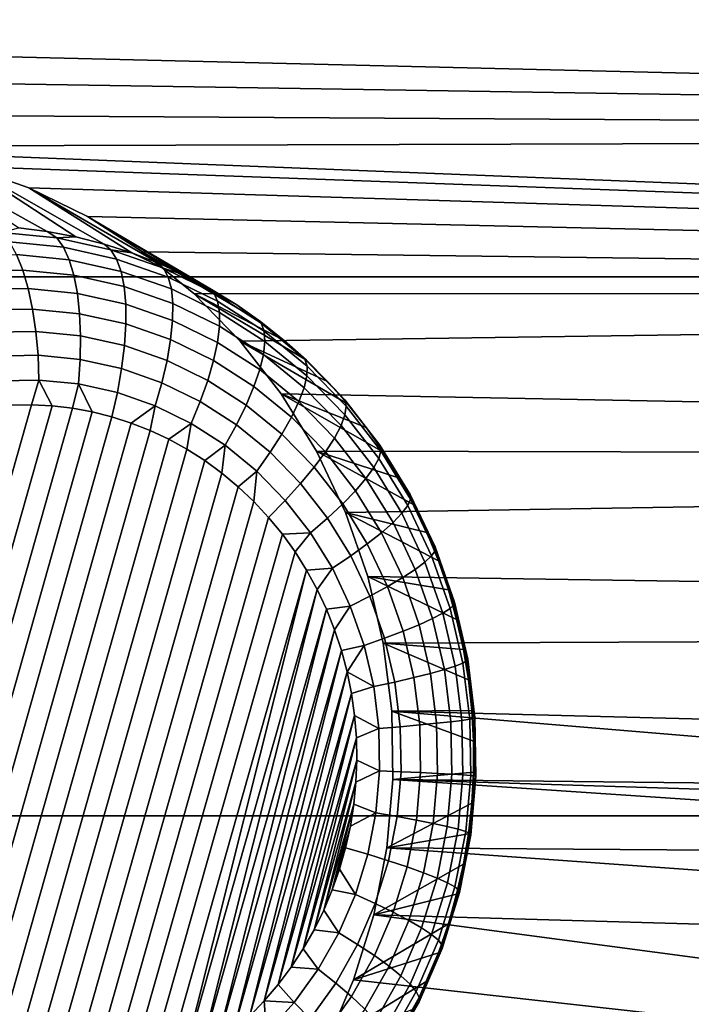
# Model space of a CAD drawing. Header units: metres. Extents: x -22 to 239, y -22 to 22.
# Tile 245 of 256: x 224.31 to 225.42, y 9.74 to 11.37. Entities that reach past the tile are written whole.
import ezdxf

# ---------------------------------------------------------------- set-up
doc = ezdxf.new("R2010")
doc.units = ezdxf.units.M
doc.layers.add('solid_10_151_033_XXX', color=7, linetype='CONTINUOUS')

msp = doc.modelspace()

# ---------------------------------------------------------------- linework, layer by layer
at = {"layer": 'solid_10_151_033_XXX'}
for points in [[(222.771347, 11.800925, 229.115631), (223.350296, 10.943189, 229.326355), (235.491959, 10.94319, 195.967407), (234.91301, 11.800925, 195.756683)], [(221.924316, 11.363371, 187.623734), (221.831329, 11.418055, 187.58989), (229.418274, 11.42863, 190.351318), (229.727356, 11.176141, 190.463806)], [(222.011078, 11.297859, 187.655319), (221.924316, 11.363371, 187.623734), (229.727356, 11.176141, 190.463806)], [(222.090347, 11.222472, 187.684174), (222.011078, 11.297859, 187.655319), (229.727356, 11.176141, 190.463806)], [(224.0112, 11.15921, 188.383301), (222.090347, 11.222472, 187.684174), (229.727356, 11.176141, 190.463806)], [(224.117142, 11.148637, 188.42186), (224.0112, 11.15921, 188.383301), (229.727356, 11.176141, 190.463806), (230.029373, 10.914221, 190.57373)], [(224.117142, 11.148637, 188.42186), (230.029373, 10.914221, 190.57373), (224.221207, 11.125534, 188.459732)], [(224.352386, 11.018046, 187.707123), (224.117142, 11.148637, 188.42186), (224.221207, 11.125534, 188.459732), (224.399567, 11.009194, 187.724289)], [(224.352386, 11.018046, 187.707123), (224.30481, 11.023965, 187.689804), (224.117142, 11.148637, 188.42186)], [(224.322159, 11.090177, 188.49649), (224.221207, 11.125534, 188.459732), (230.029373, 10.914221, 190.57373)], [(224.492065, 10.982817, 187.757965), (224.446182, 10.997437, 187.741257), (224.221207, 11.125534, 188.459732), (224.322159, 11.090177, 188.49649)], [(224.399567, 11.009194, 187.724289), (224.221207, 11.125534, 188.459732), (224.446182, 10.997437, 187.741257)], [(224.418884, 11.04296, 188.531693), (224.322159, 11.090177, 188.49649), (230.029373, 10.914221, 190.57373)], [(224.58107, 10.945189, 187.790359), (224.537079, 10.965382, 187.774353), (224.322159, 11.090177, 188.49649), (224.418884, 11.04296, 188.531693)], [(224.537079, 10.965382, 187.774353), (224.492065, 10.982817, 187.757965), (224.322159, 11.090177, 188.49649)], [(224.509857, 10.984631, 188.564804), (224.418884, 11.04296, 188.531693), (230.029373, 10.914221, 190.57373)], [(224.665375, 10.896821, 187.821045), (224.623886, 10.92231, 187.805939), (224.418884, 11.04296, 188.531693), (224.509857, 10.984631, 188.564804)], [(224.623886, 10.92231, 187.805939), (224.58107, 10.945189, 187.790359), (224.418884, 11.04296, 188.531693)], [(224.36824, 11.007499, 187.669678), (224.277359, 11.016569, 187.636597), (224.30481, 11.023965, 187.689804), (224.352386, 11.018046, 187.707123)], [(224.379333, 10.991978, 187.63237), (224.2901, 11.000883, 187.599899), (224.277359, 11.016569, 187.636597), (224.36824, 11.007499, 187.669678)], [(224.36824, 11.007499, 187.669678), (224.352386, 11.018046, 187.707123), (224.399567, 11.009194, 187.724289)], [(224.399567, 11.009194, 187.724289), (224.446182, 10.997437, 187.741257), (224.457611, 10.987658, 187.702194), (224.36824, 11.007499, 187.669678)], [(224.36824, 11.007499, 187.669678), (224.457611, 10.987658, 187.702194), (224.467072, 10.972495, 187.664307), (224.379333, 10.991978, 187.63237)], [(224.388809, 10.971256, 187.597214), (224.301758, 10.979942, 187.565536), (224.2901, 11.000883, 187.599899), (224.379333, 10.991978, 187.63237)], [(224.379333, 10.991978, 187.63237), (224.467072, 10.972495, 187.664307), (224.47438, 10.952254, 187.628372), (224.388809, 10.971256, 187.597214)], [(224.457611, 10.987658, 187.702194), (224.446182, 10.997437, 187.741257), (224.492065, 10.982817, 187.757965)], [(224.312149, 10.954155, 187.534195), (224.227463, 10.95247, 187.503372), (224.214355, 10.978202, 187.533722), (224.301758, 10.979942, 187.565536)], [(224.396484, 10.945739, 187.56488), (224.312149, 10.954155, 187.534195), (224.301758, 10.979942, 187.565536), (224.388809, 10.971256, 187.597214)], [(224.544312, 10.957294, 187.733765), (224.457611, 10.987658, 187.702194), (224.492065, 10.982817, 187.757965)], [(224.552216, 10.942681, 187.695297), (224.467072, 10.972495, 187.664307), (224.457611, 10.987658, 187.702194), (224.544312, 10.957294, 187.733765)], [(224.544312, 10.957294, 187.733765), (224.492065, 10.982817, 187.757965), (224.537079, 10.965382, 187.774353)], [(224.594299, 10.915674, 188.595535), (224.509857, 10.984631, 188.564804), (230.029373, 10.914221, 190.57373)], [(224.74382, 10.838365, 187.849594), (224.705399, 10.868808, 187.835602), (224.509857, 10.984631, 188.564804), (224.594299, 10.915674, 188.595535)], [(224.705399, 10.868808, 187.835602), (224.665375, 10.896821, 187.821045), (224.509857, 10.984631, 188.564804)], [(224.388809, 10.971256, 187.597214), (224.47438, 10.952254, 187.628372), (224.479401, 10.927328, 187.595062), (224.396484, 10.945739, 187.56488)], [(224.557419, 10.923175, 187.658585), (224.47438, 10.952254, 187.628372), (224.467072, 10.972495, 187.664307), (224.552216, 10.942681, 187.695297)], [(224.544312, 10.957294, 187.733765), (224.537079, 10.965382, 187.774353), (224.58107, 10.945189, 187.790359)], [(224.627289, 10.916788, 187.763962), (224.544312, 10.957294, 187.733765), (224.58107, 10.945189, 187.790359)], [(224.633682, 10.90291, 187.724945), (224.552216, 10.942681, 187.695297), (224.544312, 10.957294, 187.733765), (224.627289, 10.916788, 187.763962)], [(223.350296, 10.943189, 229.326355), (223.884811, 10.053298, 229.520889), (236.026474, 10.053299, 196.161942), (235.491959, 10.94319, 195.967407)], [(224.32103, 10.924025, 187.50647), (224.239517, 10.922402, 187.476807), (224.227463, 10.95247, 187.503372), (224.312149, 10.954155, 187.534195)], [(224.402206, 10.915924, 187.536011), (224.32103, 10.924025, 187.50647), (224.312149, 10.954155, 187.534195), (224.396484, 10.945739, 187.56488)], [(224.396484, 10.945739, 187.56488), (224.479401, 10.927328, 187.595062), (224.48201, 10.898204, 187.565063), (224.402206, 10.915924, 187.536011)], [(224.55986, 10.899153, 187.624344), (224.479401, 10.927328, 187.595062), (224.47438, 10.952254, 187.628372), (224.557419, 10.923175, 187.658585)], [(224.636887, 10.884383, 187.687515), (224.557419, 10.923175, 187.658585), (224.552216, 10.942681, 187.695297), (224.633682, 10.90291, 187.724945)], [(224.627289, 10.916788, 187.763962), (224.58107, 10.945189, 187.790359), (224.623886, 10.92231, 187.805939)], [(224.559448, 10.871086, 187.593246), (224.48201, 10.898204, 187.565063), (224.479401, 10.927328, 187.595062), (224.55986, 10.899153, 187.624344)], [(224.328262, 10.890139, 187.482925), (224.25032, 10.888587, 187.454544), (224.239517, 10.922402, 187.476807), (224.32103, 10.924025, 187.50647)], [(224.405869, 10.882394, 187.511169), (224.328262, 10.890139, 187.482925), (224.32103, 10.924025, 187.50647), (224.402206, 10.915924, 187.536011)], [(224.402206, 10.915924, 187.536011), (224.48201, 10.898204, 187.565063), (224.482178, 10.86545, 187.53894), (224.405869, 10.882394, 187.511169)], [(224.636841, 10.861568, 187.652374), (224.55986, 10.899153, 187.624344), (224.557419, 10.923175, 187.658585), (224.636887, 10.884383, 187.687515)], [(224.670807, 10.837244, 188.623383), (224.594299, 10.915674, 188.595535), (230.029373, 10.914221, 190.57373)], [(224.815353, 10.770613, 187.875626), (224.780518, 10.805596, 187.862946), (224.594299, 10.915674, 188.595535), (224.670807, 10.837244, 188.623383)], [(224.780518, 10.805596, 187.862946), (224.74382, 10.838365, 187.849594), (224.594299, 10.915674, 188.595535)], [(224.627289, 10.916788, 187.763962), (224.623886, 10.92231, 187.805939), (224.665375, 10.896821, 187.821045)], [(224.705475, 10.866652, 187.792419), (224.627289, 10.916788, 187.763962), (224.665375, 10.896821, 187.821045)], [(224.710449, 10.853683, 187.752899), (224.633682, 10.90291, 187.724945), (224.627289, 10.916788, 187.763962), (224.705475, 10.866652, 187.792419)], [(224.738693, 10.750069, 188.648087), (224.670807, 10.837244, 188.623383), (230.029373, 10.914221, 190.57373), (230.324097, 10.643054, 190.681015)], [(224.556229, 10.83952, 187.565887), (224.482178, 10.86545, 187.53894), (224.48201, 10.898204, 187.565063), (224.559448, 10.871086, 187.593246)], [(224.63356, 10.834911, 187.620224), (224.559448, 10.871086, 187.593246), (224.55986, 10.899153, 187.624344), (224.636841, 10.861568, 187.652374)], [(224.711761, 10.836369, 187.714767), (224.636887, 10.884383, 187.687515), (224.633682, 10.90291, 187.724945), (224.710449, 10.853683, 187.752899)], [(224.705475, 10.866652, 187.792419), (224.665375, 10.896821, 187.821045), (224.705399, 10.868808, 187.835602)], [(224.333679, 10.853158, 187.463989), (224.259644, 10.851684, 187.437042), (224.25032, 10.888587, 187.454544), (224.328262, 10.890139, 187.482925)], [(224.40741, 10.8458, 187.490829), (224.333679, 10.853158, 187.463989), (224.328262, 10.890139, 187.482925), (224.405869, 10.882394, 187.511169)], [(224.405869, 10.882394, 187.511169), (224.482178, 10.86545, 187.53894), (224.479904, 10.829704, 187.517212), (224.40741, 10.8458, 187.490829)], [(224.709396, 10.815047, 187.678772), (224.636841, 10.861568, 187.652374), (224.636887, 10.884383, 187.687515), (224.711761, 10.836369, 187.714767)], [(224.550232, 10.805072, 187.542816), (224.479904, 10.829704, 187.517212), (224.482178, 10.86545, 187.53894), (224.556229, 10.83952, 187.565887)], [(224.627075, 10.804931, 187.591675), (224.556229, 10.83952, 187.565887), (224.559448, 10.871086, 187.593246), (224.63356, 10.834911, 187.620224)], [(224.703384, 10.790135, 187.64563), (224.63356, 10.834911, 187.620224), (224.636841, 10.861568, 187.652374), (224.709396, 10.815047, 187.678772)], [(224.705475, 10.866652, 187.792419), (224.705399, 10.868808, 187.835602), (224.74382, 10.838365, 187.849594)], [(224.777893, 10.807515, 187.818771), (224.705475, 10.866652, 187.792419), (224.74382, 10.838365, 187.849594)], [(224.781555, 10.795617, 187.778778), (224.710449, 10.853683, 187.752899), (224.705475, 10.866652, 187.792419), (224.777893, 10.807515, 187.818771)], [(224.337189, 10.813803, 187.450058), (224.267288, 10.812412, 187.424622), (224.259644, 10.851684, 187.437042), (224.333679, 10.853158, 187.463989)], [(224.406784, 10.806858, 187.475388), (224.337189, 10.813803, 187.450058), (224.333679, 10.853158, 187.463989), (224.40741, 10.8458, 187.490829)], [(224.40741, 10.8458, 187.490829), (224.479904, 10.829704, 187.517212), (224.475204, 10.791664, 187.50029), (224.406784, 10.806858, 187.475388)], [(224.781128, 10.779734, 187.740005), (224.711761, 10.836369, 187.714767), (224.710449, 10.853683, 187.752899), (224.781555, 10.795617, 187.778778)], [(224.541611, 10.768412, 187.52446), (224.475204, 10.791664, 187.50029), (224.479904, 10.829704, 187.517212), (224.550232, 10.805072, 187.542816)], [(224.617554, 10.772213, 187.567307), (224.550232, 10.805072, 187.542816), (224.556229, 10.83952, 187.565887), (224.627075, 10.804931, 187.591675)], [(224.693848, 10.762117, 187.615982), (224.627075, 10.804931, 187.591675), (224.63356, 10.834911, 187.620224), (224.703384, 10.790135, 187.64563)], [(224.879028, 10.69448, 187.898804), (224.848236, 10.733532, 187.887589), (224.670807, 10.837244, 188.623383), (224.738693, 10.750069, 188.648087)], [(224.848236, 10.733532, 187.887589), (224.815353, 10.770613, 187.875626), (224.670807, 10.837244, 188.623383)], [(224.776596, 10.760174, 187.703232), (224.709396, 10.815047, 187.678772), (224.711761, 10.836369, 187.714767), (224.781128, 10.779734, 187.740005)], [(224.777893, 10.807515, 187.818771), (224.74382, 10.838365, 187.849594), (224.780518, 10.805596, 187.862946)], [(224.338699, 10.772842, 187.441391), (224.273132, 10.771538, 187.417511), (224.267288, 10.812412, 187.424622), (224.337189, 10.813803, 187.450058)], [(224.404007, 10.766326, 187.465149), (224.338699, 10.772842, 187.441391), (224.337189, 10.813803, 187.450058), (224.406784, 10.806858, 187.475388)], [(224.768066, 10.73732, 187.669174), (224.703384, 10.790135, 187.64563), (224.709396, 10.815047, 187.678772), (224.776596, 10.760174, 187.703232)], [(224.406784, 10.806858, 187.475388), (224.475204, 10.791664, 187.50029), (224.468201, 10.752071, 187.48851), (224.404007, 10.766326, 187.465149)], [(224.605148, 10.737394, 187.547577), (224.541611, 10.768412, 187.52446), (224.550232, 10.805072, 187.542816), (224.617554, 10.772213, 187.567307)], [(224.680969, 10.731541, 187.590393), (224.617554, 10.772213, 187.567307), (224.627075, 10.804931, 187.591675), (224.693848, 10.762117, 187.615982)], [(224.843643, 10.740121, 187.842712), (224.777893, 10.807515, 187.818771), (224.780518, 10.805596, 187.862946), (224.815353, 10.770613, 187.875626)], [(224.846115, 10.729445, 187.802277), (224.781555, 10.795617, 187.778778), (224.777893, 10.807515, 187.818771), (224.843643, 10.740121, 187.842712)], [(224.844086, 10.715191, 187.762924), (224.781128, 10.779734, 187.740005), (224.781555, 10.795617, 187.778778), (224.846115, 10.729445, 187.802277)], [(224.530502, 10.730256, 187.511185), (224.468201, 10.752071, 187.48851), (224.475204, 10.791664, 187.50029), (224.541611, 10.768412, 187.52446)], [(224.755692, 10.711617, 187.638489), (224.693848, 10.762117, 187.615982), (224.703384, 10.790135, 187.64563), (224.768066, 10.73732, 187.669174)], [(224.837601, 10.697639, 187.725433), (224.776596, 10.760174, 187.703232), (224.781128, 10.779734, 187.740005), (224.844086, 10.715191, 187.762924)], [(224.273132, 10.771538, 187.417511), (224.338699, 10.772842, 187.441391), (224.326584, 10.731784, 187.433914), (224.292465, 10.731228, 187.421494)], [(224.338699, 10.772842, 187.441391), (224.360474, 10.730081, 187.446259), (224.326584, 10.731784, 187.433914)], [(224.338699, 10.772842, 187.441391), (224.404007, 10.766326, 187.465149), (224.393967, 10.726175, 187.458435), (224.360474, 10.730081, 187.446259)], [(224.404007, 10.766326, 187.465149), (224.426865, 10.720159, 187.470413), (224.393967, 10.726175, 187.458435)], [(224.404007, 10.766326, 187.465149), (224.468201, 10.752071, 187.48851), (224.459106, 10.712063, 187.482147), (224.426865, 10.720159, 187.470413)], [(224.590118, 10.701156, 187.532883), (224.530502, 10.730256, 187.511185), (224.541611, 10.768412, 187.52446), (224.605148, 10.737394, 187.547577)], [(224.665024, 10.699002, 187.569382), (224.605148, 10.737394, 187.547577), (224.617554, 10.772213, 187.567307), (224.680969, 10.731541, 187.590393)], [(224.739731, 10.683567, 187.611786), (224.680969, 10.731541, 187.590393), (224.693848, 10.762117, 187.615982), (224.755692, 10.711617, 187.638489)], [(224.843643, 10.740121, 187.842712), (224.815353, 10.770613, 187.875626), (224.848236, 10.733532, 187.887589)], [(224.490845, 10.701915, 187.493698), (224.459106, 10.712063, 187.482147), (224.468201, 10.752071, 187.48851), (224.530502, 10.730256, 187.511185)], [(224.796921, 10.655416, 188.669281), (224.738693, 10.750069, 188.648087), (230.324097, 10.643054, 190.681015)], [(224.93396, 10.610996, 187.918793), (224.907623, 10.653588, 187.90921), (224.738693, 10.750069, 188.648087), (224.796921, 10.655416, 188.669281)], [(224.907623, 10.653588, 187.90921), (224.879028, 10.69448, 187.898804), (224.738693, 10.750069, 188.648087)], [(224.826782, 10.677131, 187.690552), (224.768066, 10.73732, 187.669174), (224.776596, 10.760174, 187.703232), (224.837601, 10.697639, 187.725433)], [(223.994919, 9.6825, 187.313202), (224.292465, 10.731228, 187.421494), (224.326584, 10.731784, 187.433914), (224.023193, 9.661843, 187.323486)], [(224.023193, 9.661843, 187.323486), (224.326584, 10.731784, 187.433914), (224.360474, 10.730081, 187.446259), (224.05249, 9.643208, 187.334152)], [(224.05249, 9.643208, 187.334152), (224.360474, 10.730081, 187.446259), (224.393967, 10.726175, 187.458435), (224.082642, 9.626644, 187.345123)], [(224.522156, 10.68962, 187.505096), (224.490845, 10.701915, 187.493698), (224.530502, 10.730256, 187.511185)], [(224.552994, 10.675185, 187.516327), (224.522156, 10.68962, 187.505096), (224.530502, 10.730256, 187.511185), (224.590118, 10.701156, 187.532883)], [(224.646286, 10.665135, 187.553329), (224.590118, 10.701156, 187.532883), (224.605148, 10.737394, 187.547577), (224.665024, 10.699002, 187.569382)], [(224.720474, 10.653717, 187.589554), (224.665024, 10.699002, 187.569382), (224.680969, 10.731541, 187.590393), (224.739731, 10.683567, 187.611786)], [(224.811829, 10.654066, 187.65892), (224.755692, 10.711617, 187.638489), (224.768066, 10.73732, 187.669174), (224.826782, 10.677131, 187.690552)], [(224.901886, 10.665318, 187.863907), (224.843643, 10.740121, 187.842712), (224.848236, 10.733532, 187.887589), (224.879028, 10.69448, 187.898804)], [(224.90329, 10.655996, 187.82309), (224.846115, 10.729445, 187.802277), (224.843643, 10.740121, 187.842712), (224.901886, 10.665318, 187.863907)], [(224.899857, 10.643552, 187.783218), (224.844086, 10.715191, 187.762924), (224.846115, 10.729445, 187.802277), (224.90329, 10.655996, 187.82309)], [(224.082642, 9.626644, 187.345123), (224.393967, 10.726175, 187.458435), (224.426865, 10.720159, 187.470413), (224.11348, 9.612209, 187.356354)], [(224.11348, 9.612209, 187.356354), (224.426865, 10.720159, 187.470413), (224.459106, 10.712063, 187.482147), (224.144791, 9.599914, 187.367752)], [(224.891632, 10.628228, 187.745117), (224.837601, 10.697639, 187.725433), (224.844086, 10.715191, 187.762924), (224.899857, 10.643552, 187.783218)], [(224.144791, 9.599914, 187.367752), (224.459106, 10.712063, 187.482147), (224.490845, 10.701915, 187.493698), (224.176529, 9.589767, 187.379303)], [(224.176529, 9.589767, 187.379303), (224.490845, 10.701915, 187.493698), (224.522156, 10.68962, 187.505096), (224.208771, 9.581671, 187.391037)], [(224.58316, 10.658622, 187.527298), (224.552994, 10.675185, 187.516327), (224.590118, 10.701156, 187.532883)], [(224.612442, 10.639986, 187.537964), (224.58316, 10.658622, 187.527298), (224.590118, 10.701156, 187.532883), (224.646286, 10.665135, 187.553329)], [(224.698318, 10.622648, 187.572266), (224.646286, 10.665135, 187.553329), (224.665024, 10.699002, 187.569382), (224.720474, 10.653717, 187.589554)], [(224.79306, 10.628896, 187.631195), (224.739731, 10.683567, 187.611786), (224.755692, 10.711617, 187.638489), (224.811829, 10.654066, 187.65892)], [(224.878784, 10.610324, 187.709473), (224.826782, 10.677131, 187.690552), (224.837601, 10.697639, 187.725433), (224.891632, 10.628228, 187.745117)], [(224.208771, 9.581671, 187.391037), (224.522156, 10.68962, 187.505096), (224.552994, 10.675185, 187.516327), (224.241684, 9.575653, 187.403015)], [(224.770813, 10.602109, 187.60788), (224.720474, 10.653717, 187.589554), (224.739731, 10.683567, 187.611786), (224.79306, 10.628896, 187.631195)], [(224.901886, 10.665318, 187.863907), (224.879028, 10.69448, 187.898804), (224.907623, 10.653588, 187.90921)], [(224.241684, 9.575653, 187.403015), (224.552994, 10.675185, 187.516327), (224.58316, 10.658622, 187.527298), (224.275162, 9.571749, 187.415192)], [(224.640732, 10.619329, 187.548248), (224.612442, 10.639986, 187.537964), (224.646286, 10.665135, 187.553329)], [(224.667847, 10.596722, 187.558121), (224.640732, 10.619329, 187.548248), (224.646286, 10.665135, 187.553329), (224.698318, 10.622648, 187.572266)], [(224.861572, 10.590188, 187.677032), (224.811829, 10.654066, 187.65892), (224.826782, 10.677131, 187.690552), (224.878784, 10.610324, 187.709473)], [(224.951889, 10.584044, 187.882111), (224.901886, 10.665318, 187.863907), (224.907623, 10.653588, 187.90921), (224.93396, 10.610996, 187.918793)], [(224.952393, 10.576196, 187.840958), (224.90329, 10.655996, 187.82309), (224.901886, 10.665318, 187.863907), (224.951889, 10.584044, 187.882111)], [(224.275162, 9.571749, 187.415192), (224.58316, 10.658622, 187.527298), (224.612442, 10.639986, 187.537964), (224.309067, 9.570045, 187.427536)], [(224.745544, 10.574229, 187.589462), (224.698318, 10.622648, 187.572266), (224.720474, 10.653717, 187.589554), (224.770813, 10.602109, 187.60788)], [(224.840302, 10.568213, 187.648392), (224.79306, 10.628896, 187.631195), (224.811829, 10.654066, 187.65892), (224.861572, 10.590188, 187.677032)], [(224.844833, 10.554418, 188.686722), (224.796921, 10.655416, 188.669281), (230.324097, 10.643054, 190.681015)], [(224.979401, 10.521291, 187.935333), (224.957901, 10.566848, 187.927521), (224.796921, 10.655416, 188.669281), (224.844833, 10.554418, 188.686722)], [(224.957901, 10.566848, 187.927521), (224.93396, 10.610996, 187.918793), (224.796921, 10.655416, 188.669281)], [(224.947754, 10.565719, 187.800659), (224.899857, 10.643552, 187.783218), (224.90329, 10.655996, 187.82309), (224.952393, 10.576196, 187.840958)], [(224.309067, 9.570045, 187.427536), (224.612442, 10.639986, 187.537964), (224.640732, 10.619329, 187.548248), (224.343185, 9.570601, 187.439957)], [(224.881836, 10.448277, 188.700195), (224.844833, 10.554418, 188.686722), (230.324097, 10.643054, 190.681015), (230.611328, 10.362844, 190.785553)], [(224.938034, 10.552815, 187.761993), (224.891632, 10.628228, 187.745117), (224.899857, 10.643552, 187.783218), (224.947754, 10.565719, 187.800659)], [(224.343185, 9.570601, 187.439957), (224.640732, 10.619329, 187.548248), (224.667847, 10.596722, 187.558121), (224.37738, 9.573441, 187.452408)], [(224.693619, 10.572291, 187.567505), (224.667847, 10.596722, 187.558121), (224.698318, 10.622648, 187.572266)], [(224.717926, 10.546138, 187.576355), (224.693619, 10.572291, 187.567505), (224.698318, 10.622648, 187.572266), (224.745544, 10.574229, 187.589462)], [(224.815414, 10.544827, 187.624115), (224.770813, 10.602109, 187.60788), (224.79306, 10.628896, 187.631195), (224.840302, 10.568213, 187.648392)], [(224.923447, 10.53774, 187.725739), (224.878784, 10.610324, 187.709473), (224.891632, 10.628228, 187.745117), (224.938034, 10.552815, 187.761993)], [(224.787384, 10.520486, 187.604691), (224.745544, 10.574229, 187.589462), (224.770813, 10.602109, 187.60788), (224.815414, 10.544827, 187.624115)], [(224.904266, 10.520785, 187.692566), (224.861572, 10.590188, 187.677032), (224.878784, 10.610324, 187.709473), (224.923447, 10.53774, 187.725739)], [(224.951889, 10.584044, 187.882111), (224.93396, 10.610996, 187.918793), (224.957901, 10.566848, 187.927521)], [(224.37738, 9.573441, 187.452408), (224.667847, 10.596722, 187.558121), (224.693619, 10.572291, 187.567505), (224.411499, 9.578588, 187.464813)], [(224.880875, 10.502282, 187.663147), (224.840302, 10.568213, 187.648392), (224.861572, 10.590188, 187.677032), (224.904266, 10.520785, 187.692566)], [(224.993027, 10.497325, 187.897079), (224.951889, 10.584044, 187.882111), (224.957901, 10.566848, 187.927521), (224.979401, 10.521291, 187.935333)], [(224.992783, 10.491048, 187.855652), (224.952393, 10.576196, 187.840958), (224.951889, 10.584044, 187.882111), (224.993027, 10.497325, 187.897079)], [(224.411499, 9.578588, 187.464813), (224.693619, 10.572291, 187.567505), (224.717926, 10.546138, 187.576355), (224.445297, 9.586033, 187.477127)], [(224.717926, 10.546138, 187.576355), (224.745544, 10.574229, 187.589462), (224.787384, 10.520486, 187.604691), (224.740646, 10.518376, 187.584625)], [(224.853714, 10.482591, 187.638062), (224.815414, 10.544827, 187.624115), (224.840302, 10.568213, 187.648392), (224.880875, 10.502282, 187.663147)], [(224.987152, 10.482668, 187.814987), (224.947754, 10.565719, 187.800659), (224.952393, 10.576196, 187.840958), (224.992783, 10.491048, 187.855652)], [(225.014771, 10.426577, 187.948212), (224.998383, 10.474482, 187.942245), (224.844833, 10.554418, 188.686722), (224.881836, 10.448277, 188.700195)], [(224.998383, 10.474482, 187.942245), (224.979401, 10.521291, 187.935333), (224.844833, 10.554418, 188.686722)], [(224.96019, 10.460291, 187.739105), (224.923447, 10.53774, 187.725739), (224.938034, 10.552815, 187.761993), (224.976212, 10.472349, 187.775894)], [(224.976212, 10.472349, 187.775894), (224.938034, 10.552815, 187.761993), (224.947754, 10.565719, 187.800659), (224.987152, 10.482668, 187.814987)], [(224.445297, 9.586033, 187.477127), (224.717926, 10.546138, 187.576355), (224.740646, 10.518376, 187.584625), (224.478622, 9.595748, 187.489258)], [(224.823318, 10.462096, 187.617767), (224.787384, 10.520486, 187.604691), (224.815414, 10.544827, 187.624115), (224.853714, 10.482591, 187.638062)], [(224.939392, 10.446732, 187.705353), (224.904266, 10.520785, 187.692566), (224.923447, 10.53774, 187.725739), (224.96019, 10.460291, 187.739105)], [(224.478622, 9.595748, 187.489258), (224.740646, 10.518376, 187.584625), (224.761627, 10.489195, 187.592255), (224.511353, 9.607702, 187.50116)], [(224.761627, 10.489195, 187.592255), (224.740646, 10.518376, 187.584625), (224.787384, 10.520486, 187.604691)], [(224.780807, 10.458707, 187.599243), (224.761627, 10.489195, 187.592255), (224.787384, 10.520486, 187.604691), (224.823318, 10.462096, 187.617767)], [(224.914246, 10.431932, 187.675293), (224.880875, 10.502282, 187.663147), (224.904266, 10.520785, 187.692566), (224.939392, 10.446732, 187.705353)], [(224.993027, 10.497325, 187.897079), (224.979401, 10.521291, 187.935333), (224.998383, 10.474482, 187.942245)], [(224.885208, 10.416183, 187.649521), (224.853714, 10.482591, 187.638062), (224.880875, 10.502282, 187.663147), (224.914246, 10.431932, 187.675293)], [(224.511353, 9.607702, 187.50116), (224.761627, 10.489195, 187.592255), (224.780807, 10.458707, 187.599243), (224.543228, 9.621809, 187.512772)], [(225.017563, 10.395446, 187.826065), (224.987152, 10.482668, 187.814987), (224.992783, 10.491048, 187.855652), (225.023972, 10.401623, 187.867004)], [(225.023972, 10.401623, 187.867004), (224.992783, 10.491048, 187.855652), (224.993027, 10.497325, 187.897079), (225.02478, 10.406249, 187.90863)], [(225.02478, 10.406249, 187.90863), (224.993027, 10.497325, 187.897079), (224.998383, 10.474482, 187.942245), (225.014771, 10.426577, 187.948212)], [(224.852875, 10.399793, 187.628525), (224.823318, 10.462096, 187.617767), (224.853714, 10.482591, 187.638062), (224.885208, 10.416183, 187.649521)], [(224.988541, 10.378952, 187.74942), (224.96019, 10.460291, 187.739105), (224.976212, 10.472349, 187.775894), (225.005676, 10.387839, 187.786621)], [(225.005676, 10.387839, 187.786621), (224.976212, 10.472349, 187.775894), (224.987152, 10.482668, 187.814987), (225.017563, 10.395446, 187.826065)], [(224.543228, 9.621809, 187.512772), (224.780807, 10.458707, 187.599243), (224.574173, 9.638005, 187.524033)], [(224.574173, 9.638005, 187.524033), (224.780807, 10.458707, 187.599243), (224.798126, 10.427032, 187.605545)], [(224.798126, 10.427032, 187.605545), (224.780807, 10.458707, 187.599243), (224.823318, 10.462096, 187.617767)], [(224.813507, 10.394309, 187.611145), (224.798126, 10.427032, 187.605545), (224.823318, 10.462096, 187.617767), (224.852875, 10.399793, 187.628525)], [(224.966507, 10.368958, 187.715225), (224.939392, 10.446732, 187.705353), (224.96019, 10.460291, 187.739105), (224.988541, 10.378952, 187.74942)], [(224.90741, 10.338549, 188.709503), (224.881836, 10.448277, 188.700195), (230.611328, 10.362844, 190.785553)], [(225.039551, 10.328135, 187.95723), (225.028503, 10.37774, 187.953201), (224.881836, 10.448277, 188.700195), (224.90741, 10.338549, 188.709503)], [(225.028503, 10.37774, 187.953201), (225.014771, 10.426577, 187.948212), (224.881836, 10.448277, 188.700195)], [(224.940002, 10.358049, 187.684677), (224.914246, 10.431932, 187.675293), (224.939392, 10.446732, 187.705353), (224.966507, 10.368958, 187.715225)], [(224.574173, 9.638005, 187.524033), (224.798126, 10.427032, 187.605545), (224.60405, 9.656225, 187.534897)], [(224.60405, 9.656225, 187.534897), (224.798126, 10.427032, 187.605545), (224.813507, 10.394309, 187.611145)], [(224.909531, 10.346441, 187.658371), (224.885208, 10.416183, 187.649521), (224.914246, 10.431932, 187.675293), (224.940002, 10.358049, 187.684677)], [(225.02478, 10.406249, 187.90863), (225.014771, 10.426577, 187.948212), (225.028503, 10.37774, 187.953201)], [(224.875687, 10.334359, 187.636826), (224.852875, 10.399793, 187.628525), (224.885208, 10.416183, 187.649521), (224.909531, 10.346441, 187.658371)], [(225.045547, 10.309044, 187.874863), (225.023972, 10.401623, 187.867004), (225.02478, 10.406249, 187.90863), (225.046753, 10.311962, 187.916626)], [(225.046753, 10.311962, 187.916626), (225.02478, 10.406249, 187.90863), (225.028503, 10.37774, 187.953201), (225.039551, 10.328135, 187.95723)], [(224.60405, 9.656225, 187.534897), (224.813507, 10.394309, 187.611145), (224.632736, 9.67638, 187.545349)], [(224.632736, 9.67638, 187.545349), (224.813507, 10.394309, 187.611145), (224.82692, 10.360637, 187.616028)], [(224.82692, 10.360637, 187.616028), (224.813507, 10.394309, 187.611145), (224.852875, 10.399793, 187.628525)], [(224.838318, 10.326111, 187.620163), (224.82692, 10.360637, 187.616028), (224.852875, 10.399793, 187.628525), (224.875687, 10.334359, 187.636826)], [(225.008179, 10.294745, 187.756577), (224.988541, 10.378952, 187.74942), (225.005676, 10.387839, 187.786621), (225.026062, 10.300351, 187.794037)], [(225.026062, 10.300351, 187.794037), (225.005676, 10.387839, 187.786621), (225.017563, 10.395446, 187.826065), (225.038605, 10.305148, 187.833725)], [(225.038605, 10.305148, 187.833725), (225.017563, 10.395446, 187.826065), (225.023972, 10.401623, 187.867004), (225.045547, 10.309044, 187.874863)], [(224.985275, 10.288441, 187.722046), (224.966507, 10.368958, 187.715225), (224.988541, 10.378952, 187.74942), (225.008179, 10.294745, 187.756577)], [(224.632736, 9.67638, 187.545349), (224.82692, 10.360637, 187.616028), (224.660172, 9.698406, 187.555328)], [(224.660172, 9.698406, 187.555328), (224.82692, 10.360637, 187.616028), (224.838318, 10.326111, 187.620163)], [(224.92131, 10.226243, 188.714554), (224.90741, 10.338549, 188.709503), (230.611328, 10.362844, 190.785553), (230.890732, 10.073894, 190.887253)], [(224.926361, 10.27424, 187.66449), (224.909531, 10.346441, 187.658371), (224.940002, 10.358049, 187.684677), (224.957825, 10.281561, 187.691162)], [(224.957825, 10.281561, 187.691162), (224.940002, 10.358049, 187.684677), (224.966507, 10.368958, 187.715225), (224.985275, 10.288441, 187.722046)], [(224.891479, 10.266619, 187.642578), (224.875687, 10.334359, 187.636826), (224.909531, 10.346441, 187.658371), (224.926361, 10.27424, 187.66449)], [(224.660172, 9.698406, 187.555328), (224.838318, 10.326111, 187.620163), (224.686264, 9.722241, 187.564835)], [(224.686264, 9.722241, 187.564835), (224.838318, 10.326111, 187.620163), (224.847641, 10.290875, 187.623566)], [(224.847641, 10.290875, 187.623566), (224.838318, 10.326111, 187.620163), (224.875687, 10.334359, 187.636826)], [(224.847641, 10.290875, 187.623566), (224.875687, 10.334359, 187.636826), (224.891479, 10.266619, 187.642578)], [(225.053436, 10.227297, 187.96228), (225.047867, 10.27793, 187.960251), (224.90741, 10.338549, 188.709503), (224.92131, 10.226243, 188.714554)], [(225.047867, 10.27793, 187.960251), (225.039551, 10.328135, 187.95723), (224.90741, 10.338549, 188.709503)], [(225.046753, 10.311962, 187.916626), (225.039551, 10.328135, 187.95723), (225.047867, 10.27793, 187.960251)], [(225.050018, 10.212912, 187.837875), (225.038605, 10.305148, 187.833725), (225.045547, 10.309044, 187.874863), (225.057236, 10.214478, 187.87912)], [(225.057236, 10.214478, 187.87912), (225.045547, 10.309044, 187.874863), (225.046753, 10.311962, 187.916626), (225.05867, 10.215651, 187.920975)], [(225.05867, 10.215651, 187.920975), (225.046753, 10.311962, 187.916626), (225.047867, 10.27793, 187.960251), (225.053436, 10.227297, 187.96228)], [(224.686264, 9.722241, 187.564835), (224.847641, 10.290875, 187.623566), (224.710907, 9.747789, 187.573792)], [(224.710907, 9.747789, 187.573792), (224.847641, 10.290875, 187.623566), (224.854889, 10.255058, 187.626205)], [(224.854889, 10.255058, 187.626205), (224.847641, 10.290875, 187.623566), (224.891479, 10.266619, 187.642578)], [(224.995453, 10.206196, 187.725754), (224.985275, 10.288441, 187.722046), (225.008179, 10.294745, 187.756577), (225.018814, 10.20873, 187.760437)], [(225.018814, 10.20873, 187.760437), (225.008179, 10.294745, 187.756577), (225.026062, 10.300351, 187.794037), (225.037125, 10.210982, 187.798065)], [(225.037125, 10.210982, 187.798065), (225.026062, 10.300351, 187.794037), (225.038605, 10.305148, 187.833725), (225.050018, 10.212912, 187.837875)], [(224.90004, 10.197424, 187.645691), (224.891479, 10.266619, 187.642578), (224.926361, 10.27424, 187.66449), (224.935471, 10.200487, 187.667816)], [(224.935471, 10.200487, 187.667816), (224.926361, 10.27424, 187.66449), (224.957825, 10.281561, 187.691162), (224.967499, 10.20343, 187.694672)], [(224.967499, 10.20343, 187.694672), (224.957825, 10.281561, 187.691162), (224.985275, 10.288441, 187.722046), (224.995453, 10.206196, 187.725754)], [(224.859985, 10.218772, 187.628067), (224.854889, 10.255058, 187.626205), (224.891479, 10.266619, 187.642578), (224.90004, 10.197424, 187.645691)], [(224.710907, 9.747789, 187.573792), (224.854889, 10.255058, 187.626205), (224.733994, 9.774958, 187.582199)], [(224.733994, 9.774958, 187.582199), (224.854889, 10.255058, 187.626205), (224.859985, 10.218772, 187.628067)], [(225.056213, 10.176404, 187.963303), (225.053436, 10.227297, 187.96228), (224.92131, 10.226243, 188.714554)], [(226.322113, 10.109359, 189.224411), (224.92131, 10.226243, 188.714554), (230.890732, 10.073894, 190.887253)], [(226.216187, 10.098789, 189.185852), (224.923294, 10.113242, 188.715271), (224.92131, 10.226243, 188.714554), (226.322113, 10.109359, 189.224411)], [(225.056213, 10.125425, 187.963303), (225.056213, 10.176404, 187.963303), (224.92131, 10.226243, 188.714554), (224.923294, 10.113242, 188.715271)], [(225.05867, 10.215651, 187.920975), (225.053436, 10.227297, 187.96228), (225.056213, 10.176404, 187.963303)], [(224.733994, 9.774958, 187.582199), (224.859985, 10.218772, 187.628067), (224.755478, 9.803665, 187.590012)], [(224.755478, 9.803665, 187.590012), (224.859985, 10.218772, 187.628067), (224.86293, 10.182212, 187.629135)], [(224.86293, 10.182212, 187.629135), (224.859985, 10.218772, 187.628067), (224.90004, 10.197424, 187.645691)], [(225.02034, 10.121986, 187.761002), (225.018814, 10.20873, 187.760437), (225.037125, 10.210982, 187.798065), (225.038696, 10.120859, 187.79863)], [(225.038696, 10.120859, 187.79863), (225.037125, 10.210982, 187.798065), (225.050018, 10.212912, 187.837875), (225.051651, 10.119894, 187.83847)], [(225.051651, 10.119894, 187.83847), (225.050018, 10.212912, 187.837875), (225.057236, 10.214478, 187.87912), (225.058914, 10.119111, 187.87973)], [(225.060364, 10.118524, 187.921585), (225.05867, 10.215651, 187.920975), (225.056213, 10.176404, 187.963303), (225.056213, 10.125425, 187.963303)], [(225.058914, 10.119111, 187.87973), (225.057236, 10.214478, 187.87912), (225.05867, 10.215651, 187.920975), (225.060364, 10.118524, 187.921585)], [(224.863708, 10.145534, 187.62941), (224.86293, 10.182212, 187.629135), (224.90004, 10.197424, 187.645691), (224.90126, 10.127644, 187.646133)], [(224.90126, 10.127644, 187.646133), (224.90004, 10.197424, 187.645691), (224.935471, 10.200487, 187.667816), (224.936783, 10.126111, 187.668289)], [(224.936783, 10.126111, 187.668289), (224.935471, 10.200487, 187.667816), (224.967499, 10.20343, 187.694672), (224.968872, 10.124639, 187.69519)], [(224.968872, 10.124639, 187.69519), (224.967499, 10.20343, 187.694672), (224.995453, 10.206196, 187.725754), (224.996918, 10.123255, 187.726288)], [(224.996918, 10.123255, 187.726288), (224.995453, 10.206196, 187.725754), (225.018814, 10.20873, 187.760437), (225.02034, 10.121986, 187.761002)], [(224.755478, 9.803665, 187.590012), (224.86293, 10.182212, 187.629135), (224.775192, 9.833761, 187.597198)], [(224.775192, 9.833761, 187.597198), (224.86293, 10.182212, 187.629135), (224.863708, 10.145534, 187.62941)], [(224.775192, 9.833761, 187.597198), (224.863708, 10.145534, 187.62941), (224.793091, 9.865116, 187.603714)], [(224.793091, 9.865116, 187.603714), (224.863708, 10.145534, 187.62941), (224.862289, 10.108863, 187.628891)], [(224.862289, 10.108863, 187.628891), (224.863708, 10.145534, 187.62941), (224.90126, 10.127644, 187.646133)], [(224.858719, 10.072386, 187.627594), (224.862289, 10.108863, 187.628891), (224.90126, 10.127644, 187.646133), (224.895142, 10.058156, 187.643906)], [(224.895142, 10.058156, 187.643906), (224.90126, 10.127644, 187.646133), (224.936783, 10.126111, 187.668289), (224.930252, 10.052047, 187.665909)], [(225.056213, 10.125425, 187.963303), (224.923294, 10.113242, 188.715271), (224.913345, 10.000496, 188.711655), (225.053436, 10.074533, 187.96228)], [(225.914444, 9.993113, 189.076019), (224.913345, 10.000496, 188.711655), (224.923294, 10.113242, 188.715271), (226.011139, 10.040317, 189.111221)], [(226.112122, 10.075682, 189.14798), (226.011139, 10.040317, 189.111221), (224.923294, 10.113242, 188.715271)], [(226.216187, 10.098789, 189.185852), (226.112122, 10.075682, 189.14798), (224.923294, 10.113242, 188.715271)], [(224.930252, 10.052047, 187.665909), (224.936783, 10.126111, 187.668289), (224.968872, 10.124639, 187.69519), (224.96196, 10.046177, 187.692673)], [(224.96196, 10.046177, 187.692673), (224.968872, 10.124639, 187.69519), (224.996918, 10.123255, 187.726288), (224.989639, 10.040662, 187.723633)], [(224.989639, 10.040662, 187.723633), (224.996918, 10.123255, 187.726288), (225.02034, 10.121986, 187.761002), (225.012726, 10.035607, 187.758224)], [(225.012726, 10.035607, 187.758224), (225.02034, 10.121986, 187.761002), (225.038696, 10.120859, 187.79863), (225.030792, 10.031114, 187.795761)], [(225.030792, 10.031114, 187.795761), (225.038696, 10.120859, 187.79863), (225.051651, 10.119894, 187.83847), (225.043488, 10.027267, 187.835495)], [(225.043488, 10.027267, 187.835495), (225.051651, 10.119894, 187.83847), (225.058914, 10.119111, 187.87973), (225.050552, 10.024145, 187.876678)], [(225.051849, 10.021805, 187.918488), (225.060364, 10.118524, 187.921585), (225.053436, 10.074533, 187.96228), (225.047867, 10.023898, 187.960251)], [(225.050552, 10.024145, 187.876678), (225.058914, 10.119111, 187.87973), (225.060364, 10.118524, 187.921585), (225.051849, 10.021805, 187.918488)], [(225.060364, 10.118524, 187.921585), (225.056213, 10.125425, 187.963303), (225.053436, 10.074533, 187.96228)], [(224.793091, 9.865116, 187.603714), (224.862289, 10.108863, 187.628891), (224.809113, 9.897623, 187.609543)], [(224.809113, 9.897623, 187.609543), (224.862289, 10.108863, 187.628891), (224.858719, 10.072386, 187.627594)], [(224.809113, 9.897623, 187.609543), (224.858719, 10.072386, 187.627594), (224.823151, 9.931117, 187.614655)], [(224.823151, 9.931117, 187.614655), (224.858719, 10.072386, 187.627594), (224.852982, 10.036247, 187.625504)], [(224.852982, 10.036247, 187.625504), (224.858719, 10.072386, 187.627594), (224.895142, 10.058156, 187.643906)], [(225.047867, 10.023898, 187.960251), (225.053436, 10.074533, 187.96228), (224.913345, 10.000496, 188.711655)], [(223.311127, 9.795466, 229.844269), (223.786987, 8.899793, 230.017456), (224.373199, 9.134018, 229.698654), (223.884811, 10.053298, 229.520889)], [(223.884811, 10.053298, 229.520889), (224.373199, 9.134018, 229.698654), (236.514862, 9.134019, 196.339706), (236.026474, 10.053299, 196.161942)], [(224.845123, 10.000555, 187.62265), (224.852982, 10.036247, 187.625504), (224.895142, 10.058156, 187.643906), (224.881744, 9.989835, 187.639038)], [(224.881744, 9.989835, 187.639038), (224.895142, 10.058156, 187.643906), (224.930252, 10.052047, 187.665909), (224.915985, 9.979226, 187.660721)], [(224.915985, 9.979226, 187.660721), (224.930252, 10.052047, 187.665909), (224.96196, 10.046177, 187.692673), (224.946838, 9.969033, 187.687164)], [(224.823151, 9.931117, 187.614655), (224.852982, 10.036247, 187.625504), (224.835159, 9.965463, 187.619019)], [(224.835159, 9.965463, 187.619019), (224.852982, 10.036247, 187.625504), (224.845123, 10.000555, 187.62265)], [(224.946838, 9.969033, 187.687164), (224.96196, 10.046177, 187.692673), (224.989639, 10.040662, 187.723633), (224.973709, 9.959455, 187.71785)], [(224.973709, 9.959455, 187.71785), (224.989639, 10.040662, 187.723633), (225.012726, 10.035607, 187.758224), (224.996078, 9.950679, 187.752167)], [(224.996078, 9.950679, 187.752167), (225.012726, 10.035607, 187.758224), (225.030792, 10.031114, 187.795761), (225.013489, 9.942875, 187.789459)], [(225.013489, 9.942875, 187.789459), (225.030792, 10.031114, 187.795761), (225.043488, 10.027267, 187.835495), (225.025635, 9.936196, 187.828995)], [(225.047867, 10.023898, 187.960251), (224.913345, 10.000496, 188.711655), (224.891647, 9.889766, 188.703751), (225.039551, 9.973694, 187.95723)], [(225.025635, 9.936196, 187.828995), (225.043488, 10.027267, 187.835495), (225.050552, 10.024145, 187.876678), (225.032242, 9.930773, 187.87001)], [(225.033203, 9.92671, 187.911697), (225.051849, 10.021805, 187.918488), (225.039551, 9.973694, 187.95723), (225.028503, 9.924089, 187.953201)], [(225.032242, 9.930773, 187.87001), (225.050552, 10.024145, 187.876678), (225.051849, 10.021805, 187.918488), (225.033203, 9.92671, 187.911697)], [(225.051849, 10.021805, 187.918488), (225.047867, 10.023898, 187.960251), (225.039551, 9.973694, 187.95723)], [(224.835159, 9.965463, 187.619019), (224.845123, 10.000555, 187.62265), (224.881744, 9.989835, 187.639038), (224.861237, 9.92354, 187.631577)], [(225.738998, 9.865806, 189.012177), (224.891647, 9.889766, 188.703751), (224.913345, 10.000496, 188.711655), (225.823441, 9.934763, 189.042908)], [(225.914444, 9.993113, 189.076019), (225.823441, 9.934763, 189.042908), (224.913345, 10.000496, 188.711655)], [(224.861237, 9.92354, 187.631577), (224.881744, 9.989835, 187.639038), (224.915985, 9.979226, 187.660721), (224.894135, 9.908565, 187.652771)], [(224.823151, 9.931117, 187.614655), (224.835159, 9.965463, 187.619019), (224.861237, 9.92354, 187.631577)], [(225.028503, 9.924089, 187.953201), (225.039551, 9.973694, 187.95723), (224.891647, 9.889766, 188.703751)], [(224.894135, 9.908565, 187.652771), (224.915985, 9.979226, 187.660721), (224.946838, 9.969033, 187.687164), (224.923691, 9.894176, 187.678741)], [(224.923691, 9.894176, 187.678741), (224.946838, 9.969033, 187.687164), (224.973709, 9.959455, 187.71785), (224.949341, 9.880656, 187.708969)], [(224.949341, 9.880656, 187.708969), (224.973709, 9.959455, 187.71785), (224.996078, 9.950679, 187.752167), (224.970596, 9.868268, 187.742889)], [(224.970596, 9.868268, 187.742889), (224.996078, 9.950679, 187.752167), (225.013489, 9.942875, 187.789459), (224.987015, 9.857252, 187.779831)], [(224.987015, 9.857252, 187.779831), (225.013489, 9.942875, 187.789459), (225.025635, 9.936196, 187.828995), (224.998306, 9.847825, 187.819061)], [(224.998306, 9.847825, 187.819061), (225.025635, 9.936196, 187.828995), (225.032242, 9.930773, 187.87001), (225.004227, 9.840169, 187.859818)], [(224.809113, 9.897623, 187.609543), (224.823151, 9.931117, 187.614655), (224.861237, 9.92354, 187.631577), (224.833893, 9.860104, 187.621613)], [(224.833893, 9.860104, 187.621613), (224.861237, 9.92354, 187.631577), (224.894135, 9.908565, 187.652771), (224.86499, 9.840951, 187.642151)], [(225.014771, 9.875252, 187.948212), (225.028503, 9.924089, 187.953201), (224.891647, 9.889766, 188.703751), (224.858414, 9.78232, 188.691666)], [(225.004227, 9.840169, 187.859818), (225.032242, 9.930773, 187.87001), (225.033203, 9.92671, 187.911697), (225.004669, 9.834435, 187.901321)], [(225.004669, 9.834435, 187.901321), (225.033203, 9.92671, 187.911697), (225.014771, 9.875252, 187.948212)], [(225.033203, 9.92671, 187.911697), (225.028503, 9.924089, 187.953201), (225.014771, 9.875252, 187.948212)], [(224.86499, 9.840951, 187.642151), (224.894135, 9.908565, 187.652771), (224.923691, 9.894176, 187.678741), (224.892807, 9.822549, 187.667496)], [(224.793091, 9.865116, 187.603714), (224.809113, 9.897623, 187.609543), (224.833893, 9.860104, 187.621613)], [(225.59462, 9.700195, 188.959625), (224.858414, 9.78232, 188.691666), (224.891647, 9.889766, 188.703751), (225.662506, 9.787395, 188.984329)], [(225.738998, 9.865806, 189.012177), (225.662506, 9.787395, 188.984329), (224.891647, 9.889766, 188.703751)], [(224.892807, 9.822549, 187.667496), (224.923691, 9.894176, 187.678741), (224.949341, 9.880656, 187.708969), (224.91684, 9.805257, 187.697144)], [(224.998383, 9.827348, 187.942245), (225.014771, 9.875252, 187.948212), (224.858414, 9.78232, 188.691666)], [(224.91684, 9.805257, 187.697144), (224.949341, 9.880656, 187.708969), (224.970596, 9.868268, 187.742889), (224.9366, 9.789412, 187.730515)], [(224.9366, 9.789412, 187.730515), (224.970596, 9.868268, 187.742889), (224.987015, 9.857252, 187.779831), (224.951706, 9.775323, 187.766968)], [(225.004669, 9.834435, 187.901321), (225.014771, 9.875252, 187.948212), (224.998383, 9.827348, 187.942245)], [(224.775192, 9.833761, 187.597198), (224.793091, 9.865116, 187.603714), (224.833893, 9.860104, 187.621613), (224.800049, 9.800324, 187.609299)], [(224.800049, 9.800324, 187.609299), (224.833893, 9.860104, 187.621613), (224.86499, 9.840951, 187.642151), (224.828903, 9.777235, 187.629028)], [(224.951706, 9.775323, 187.766968), (224.987015, 9.857252, 187.779831), (224.998306, 9.847825, 187.819061), (224.961853, 9.763265, 187.805786)], [(224.828903, 9.777235, 187.629028), (224.86499, 9.840951, 187.642151), (224.892807, 9.822549, 187.667496), (224.854599, 9.75505, 187.653595)], [(224.961853, 9.763265, 187.805786), (224.998306, 9.847825, 187.819061), (225.004227, 9.840169, 187.859818), (224.966858, 9.753473, 187.846222)], [(224.966858, 9.753473, 187.846222), (225.004227, 9.840169, 187.859818), (225.004669, 9.834435, 187.901321), (224.966614, 9.746139, 187.887466)], [(224.755478, 9.803665, 187.590012), (224.775192, 9.833761, 187.597198), (224.800049, 9.800324, 187.609299)], [(224.979401, 9.780538, 187.935333), (224.998383, 9.827348, 187.942245), (224.858414, 9.78232, 188.691666), (224.814056, 9.679392, 188.675522)], [(224.854599, 9.75505, 187.653595), (224.892807, 9.822549, 187.667496), (224.91684, 9.805257, 187.697144), (224.876617, 9.734203, 187.682495)], [(224.966614, 9.746139, 187.887466), (225.004669, 9.834435, 187.901321), (224.979401, 9.780538, 187.935333)], [(225.004669, 9.834435, 187.901321), (224.998383, 9.827348, 187.942245), (224.979401, 9.780538, 187.935333)], [(224.733994, 9.774958, 187.582199), (224.755478, 9.803665, 187.590012), (224.800049, 9.800324, 187.609299), (224.760117, 9.744955, 187.594772)], [(224.876617, 9.734203, 187.682495), (224.91684, 9.805257, 187.697144), (224.9366, 9.789412, 187.730515), (224.894516, 9.715101, 187.71521)], [(224.760117, 9.744955, 187.594772), (224.800049, 9.800324, 187.609299), (224.828903, 9.777235, 187.629028), (224.786346, 9.718218, 187.613541)], [(224.894516, 9.715101, 187.71521), (224.9366, 9.789412, 187.730515), (224.951706, 9.775323, 187.766968), (224.90799, 9.698116, 187.751053)], [(224.710907, 9.747789, 187.573792), (224.733994, 9.774958, 187.582199), (224.760117, 9.744955, 187.594772)], [(224.786346, 9.718218, 187.613541), (224.828903, 9.777235, 187.629028), (224.854599, 9.75505, 187.653595), (224.809509, 9.69253, 187.637177)], [(225.536392, 9.605561, 188.938431), (224.814056, 9.679392, 188.675522), (224.858414, 9.78232, 188.691666), (225.59462, 9.700195, 188.959625)], [(224.957901, 9.734982, 187.927521), (224.979401, 9.780538, 187.935333), (224.814056, 9.679392, 188.675522)], [(224.90799, 9.698116, 187.751053), (224.951706, 9.775323, 187.766968), (224.961853, 9.763265, 187.805786), (224.916733, 9.68358, 187.789368)], [(224.966614, 9.746139, 187.887466), (224.979401, 9.780538, 187.935333), (224.957901, 9.734982, 187.927521)], [(224.809509, 9.69253, 187.637177), (224.854599, 9.75505, 187.653595), (224.876617, 9.734203, 187.682495), (224.829163, 9.66839, 187.665222)], [(224.916733, 9.68358, 187.789368), (224.961853, 9.763265, 187.805786), (224.966858, 9.753473, 187.846222), (224.920593, 9.671775, 187.829376)], [(224.686264, 9.722241, 187.564835), (224.710907, 9.747789, 187.573792), (224.71463, 9.69469, 187.578201)], [(224.710907, 9.747789, 187.573792), (224.760117, 9.744955, 187.594772), (224.71463, 9.69469, 187.578201)], [(224.71463, 9.69469, 187.578201), (224.760117, 9.744955, 187.594772), (224.786346, 9.718218, 187.613541), (224.737854, 9.664642, 187.595886)], [(224.920593, 9.671775, 187.829376), (224.966858, 9.753473, 187.846222), (224.966614, 9.746139, 187.887466), (224.919495, 9.662932, 187.870316)], [(224.919495, 9.662932, 187.870316), (224.966614, 9.746139, 187.887466), (224.93396, 9.690833, 187.918793)], [(224.966614, 9.746139, 187.887466), (224.957901, 9.734982, 187.927521), (224.93396, 9.690833, 187.918793)]]:
    msp.add_3dface(points, dxfattribs=at)

doc.saveas('drawing.dxf')
